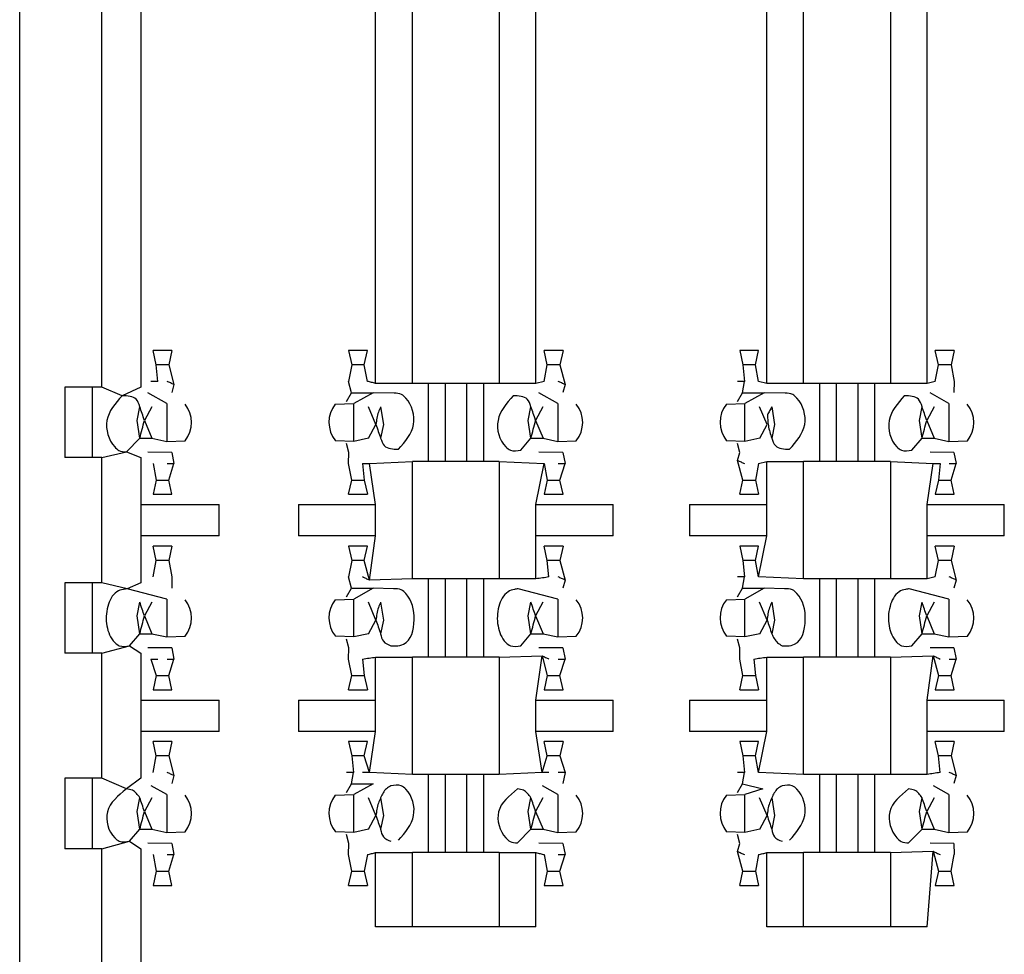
# Model space of a CAD drawing. Header units: millimetres. Extents: x 618 to 1482, y 17 to 575.
# Tile 41 of 90: x 981.82 to 986.61, y 269.73 to 274.28. Entities that reach past the tile are written whole.
import ezdxf

# ---------------------------------------------------------------- set-up
doc = ezdxf.new("R2010")
doc.units = ezdxf.units.MM

# ---------------------------------------------------------------- blocks, each defined once
blk = doc.blocks.new('cu_bee7s_cca__41', base_point=(1238.7621, 264.915))
at = {"color": 7, "linetype": 'Continuous'}
for p, q in [((1309.0884, 356.5925), (1309.0884, 413.2091)), ((1309.6218, 363.3235), (1309.6218, 407.3163)), ((1309.8758, 407.3163), (1309.8758, 363.3235)), ((1310.0769, 363.5617), (1309.9541, 363.5617)), ((1309.9745, 363.4687), (1309.9541, 363.5617)), ((1310.0769, 363.5617), (1310.0564, 363.469)), ((1311.3469, 363.5617), (1311.2241, 363.5617)), ((1311.2241, 363.5617), (1311.2446, 363.469)), ((1311.3264, 363.4687), (1311.3469, 363.5617)), ((1312.6169, 363.5617), (1312.4941, 363.5617)), ((1312.5145, 363.4687), (1312.4941, 363.5617)), ((1312.6169, 363.5617), (1312.5964, 363.469)), ((1313.8869, 363.5617), (1313.7641, 363.5617)), ((1313.7641, 363.5617), (1313.7846, 363.469)), ((1313.8664, 363.4687), (1313.8869, 363.5617)), ((1315.1569, 363.5617), (1315.0341, 363.5617)), ((1315.0545, 363.4687), (1315.0341, 363.5617)), ((1315.1569, 363.5617), (1315.1364, 363.469)), ((1309.9853, 363.3616), (1309.9745, 363.4687)), ((1310.0564, 363.469), (1310.0904, 363.3415)), ((1311.2446, 363.469), (1311.2241, 363.3616)), ((1311.3469, 363.3616), (1311.3264, 363.4687)), ((1312.4941, 363.3616), (1312.5145, 363.4687)), ((1312.5964, 363.469), (1312.6304, 363.3415)), ((1313.7846, 363.469), (1313.7955, 363.3616)), ((1313.8869, 363.3616), (1313.8664, 363.4687)), ((1315.0341, 363.3616), (1315.0545, 363.4687)), ((1315.1364, 363.469), (1315.1569, 363.3616)), ((1309.5583, 363.3235), (1309.3805, 363.3235)), ((1309.3805, 363.3235), (1309.3805, 362.8663)), ((1309.6218, 363.3235), (1309.5583, 363.3235)), ((1309.5583, 363.3235), (1309.5583, 362.8663)), ((1309.7533, 363.2688), (1309.6218, 363.3235)), ((1309.8758, 363.3235), (1309.7533, 363.2688)), ((1310.0904, 363.3415), (1310.0756, 363.2896)), ((1311.2426, 363.2876), (1311.2241, 363.3616)), ((1311.6384, 363.3489), (1311.3998, 363.3489)), ((1311.7414, 363.3489), (1311.6384, 363.3489)), ((1311.7414, 363.3489), (1311.7414, 362.8409)), ((1311.8506, 363.3489), (1311.7414, 363.3489)), ((1311.9903, 363.3489), (1311.8506, 363.3489)), ((1312.0995, 363.3489), (1311.9903, 363.3489)), ((1312.0995, 363.3489), (1312.0995, 362.8409)), ((1312.2025, 363.3489), (1312.0995, 363.3489)), ((1312.4412, 363.3489), (1312.2025, 363.3489)), ((1312.4941, 363.3616), (1312.4412, 363.3489)), ((1312.6304, 363.3415), (1312.6156, 363.2896)), ((1313.7826, 363.2876), (1313.7955, 363.3616)), ((1313.9398, 363.3489), (1313.8869, 363.3616)), ((1314.1784, 363.3489), (1313.9398, 363.3489)), ((1314.2814, 363.3489), (1314.1784, 363.3489)), ((1314.2814, 363.3489), (1314.2814, 362.8409)), ((1314.3906, 363.3489), (1314.2814, 363.3489)), ((1314.5303, 363.3489), (1314.3906, 363.3489)), ((1314.6395, 363.3489), (1314.5303, 363.3489)), ((1314.6395, 363.3489), (1314.6395, 362.8409)), ((1314.7425, 363.3489), (1314.6395, 363.3489)), ((1314.9812, 363.3489), (1314.7425, 363.3489)), ((1315.0341, 363.3616), (1314.9812, 363.3489)), ((1315.1569, 363.3616), (1315.1556, 363.2896)), ((1310.0431, 363.2179), (1309.9203, 363.288)), ((1311.2105, 363.2315), (1311.2426, 363.2876)), ((1311.2426, 363.2876), (1311.3834, 363.2876)), ((1311.3834, 363.2876), (1311.2579, 363.2179)), ((1311.5196, 363.2857), (1311.3834, 363.2876)), ((1312.5831, 363.2179), (1312.4603, 363.288)), ((1313.7505, 363.2315), (1313.7826, 363.2876)), ((1313.7826, 363.2876), (1313.9234, 363.2876)), ((1313.9234, 363.2876), (1313.7979, 363.2179)), ((1314.0596, 363.2857), (1313.9234, 363.2876)), ((1315.1231, 363.2179), (1315.0003, 363.288)), ((1309.851, 363.1084), (1309.8685, 363.1973)), ((1309.9467, 363.1973), (1309.8988, 363.1084)), ((1311.1378, 363.2139), (1311.2579, 363.2179)), ((1311.4022, 363.0814), (1311.3538, 363.1973)), ((1311.4325, 363.1973), (1311.45, 363.0814)), ((1312.391, 363.1084), (1312.4085, 363.1973)), ((1312.4867, 363.1973), (1312.4388, 363.1084)), ((1313.6778, 363.2139), (1313.7979, 363.2179)), ((1313.9422, 363.0814), (1313.8938, 363.1973)), ((1313.9725, 363.1973), (1313.99, 363.0814)), ((1314.931, 363.1084), (1314.9485, 363.1973)), ((1315.0267, 363.1973), (1314.9788, 363.1084)), ((1309.8685, 362.9925), (1309.851, 363.1084)), ((1309.8988, 363.1084), (1309.9471, 362.9925)), ((1311.3543, 362.9925), (1311.4022, 363.0814)), ((1311.45, 363.0814), (1311.4325, 362.9925)), ((1312.4085, 362.9925), (1312.391, 363.1084)), ((1312.4388, 363.1084), (1312.4871, 362.9925)), ((1313.8943, 362.9925), (1313.9422, 363.0814)), ((1313.99, 363.0814), (1313.9725, 362.9925)), ((1314.9485, 362.9925), (1314.931, 363.1084)), ((1314.9788, 363.1084), (1315.0271, 362.9925)), ((1309.7814, 362.9041), (1309.8685, 362.9925)), ((1309.8685, 362.9925), (1309.9471, 362.9925)), ((1309.9471, 362.9925), (1310.0431, 362.9719)), ((1310.0431, 362.9719), (1310.1631, 362.9759)), ((1311.2579, 362.9719), (1311.1387, 362.9759)), ((1311.2254, 362.9002), (1311.2105, 362.9583)), ((1311.3543, 362.9925), (1311.2579, 362.9719)), ((1312.3419, 362.9151), (1312.4085, 362.9925)), ((1312.4085, 362.9925), (1312.4871, 362.9925)), ((1312.4871, 362.9925), (1312.5831, 362.9719)), ((1312.5831, 362.9719), (1312.7031, 362.9759)), ((1313.7979, 362.9719), (1313.6787, 362.9759)), ((1313.7654, 362.9002), (1313.7505, 362.9583)), ((1313.8943, 362.9925), (1313.7979, 362.9719)), ((1314.8819, 362.9151), (1314.9485, 362.9925)), ((1314.9485, 362.9925), (1315.0271, 362.9925)), ((1315.0271, 362.9925), (1315.1231, 362.9719)), ((1315.1231, 362.9719), (1315.2431, 362.9759)), ((1309.6218, 362.8663), (1309.7814, 362.9041)), ((1309.7814, 362.9041), (1309.8758, 362.8663)), ((1310.0756, 362.9002), (1309.9203, 362.9018)), ((1310.0756, 362.9002), (1310.0904, 362.8282)), ((1311.2241, 362.8282), (1311.2254, 362.9002)), ((1312.6156, 362.9002), (1312.4603, 362.9018)), ((1312.6156, 362.9002), (1312.6304, 362.8282)), ((1313.7505, 362.8483), (1313.7654, 362.9002)), ((1315.1556, 362.9002), (1315.0003, 362.9018)), ((1315.1556, 362.9002), (1315.1704, 362.8282)), ((1309.5583, 362.8663), (1309.3805, 362.8663)), ((1309.6218, 362.8663), (1309.5583, 362.8663)), ((1309.6218, 362.0535), (1309.6218, 362.8663)), ((1309.8758, 362.8663), (1309.8758, 362.5615)), ((1309.9541, 362.8282), (1309.9745, 362.7211)), ((1310.0564, 362.7208), (1310.0904, 362.8282)), ((1311.2446, 362.7208), (1311.2241, 362.8282)), ((1311.3156, 362.8282), (1311.3264, 362.7211)), ((1311.3604, 362.8282), (1311.6384, 362.8409)), ((1311.7414, 362.8409), (1311.6384, 362.8409)), ((1311.8506, 362.8409), (1311.7414, 362.8409)), ((1311.9903, 362.8409), (1311.8506, 362.8409)), ((1312.0995, 362.8409), (1311.9903, 362.8409)), ((1312.2025, 362.8409), (1312.0995, 362.8409)), ((1312.2025, 362.8409), (1312.4941, 362.8282)), ((1312.4941, 362.8282), (1312.5145, 362.7211)), ((1312.5964, 362.7208), (1312.6304, 362.8282)), ((1313.7846, 362.7208), (1313.7505, 362.8483)), ((1313.8869, 362.8282), (1313.8664, 362.7211)), ((1313.8869, 362.8282), (1313.9398, 362.8409)), ((1313.9398, 362.8409), (1314.1784, 362.8409)), ((1314.2814, 362.8409), (1314.1784, 362.8409)), ((1314.3906, 362.8409), (1314.2814, 362.8409)), ((1314.5303, 362.8409), (1314.3906, 362.8409)), ((1314.6395, 362.8409), (1314.5303, 362.8409)), ((1314.7425, 362.8409), (1314.6395, 362.8409)), ((1314.7425, 362.8409), (1315.0205, 362.8282)), ((1315.0653, 362.8282), (1315.0545, 362.7211)), ((1315.1364, 362.7208), (1315.1704, 362.8282)), ((1309.9745, 362.7211), (1309.9541, 362.6281)), ((1310.0769, 362.6281), (1310.0564, 362.7208)), ((1311.2241, 362.6281), (1311.2446, 362.7208)), ((1311.3264, 362.7211), (1311.3469, 362.6281)), ((1312.5145, 362.7211), (1312.4941, 362.6281)), ((1312.6169, 362.6281), (1312.5964, 362.7208)), ((1313.7641, 362.6281), (1313.7846, 362.7208)), ((1313.8664, 362.7211), (1313.8869, 362.6281)), ((1315.0545, 362.7211), (1315.0341, 362.6281)), ((1315.1569, 362.6281), (1315.1364, 362.7208)), ((1309.9541, 362.6281), (1310.0769, 362.6281)), ((1311.2241, 362.6281), (1311.3469, 362.6281)), ((1312.4941, 362.6281), (1312.6169, 362.6281)), ((1313.7641, 362.6281), (1313.8869, 362.6281)), ((1315.0341, 362.6281), (1315.1569, 362.6281)), ((1309.8758, 362.5615), (1309.8758, 362.3583)), ((1309.8758, 362.5615), (1310.3838, 362.5615)), ((1310.8984, 362.5615), (1311.3998, 362.5615)), ((1312.4412, 362.5615), (1312.9426, 362.5615)), ((1313.4384, 362.5615), (1313.9398, 362.5615)), ((1314.9812, 362.5615), (1315.4826, 362.5615)), ((1310.3838, 362.3583), (1309.8758, 362.3583)), ((1309.8758, 362.3583), (1309.8758, 362.0535)), ((1311.3998, 362.3583), (1310.8984, 362.3583)), ((1312.9426, 362.3583), (1312.4412, 362.3583)), ((1313.9398, 362.3583), (1313.4384, 362.3583)), ((1315.4826, 362.3583), (1314.9812, 362.3583)), ((1310.0769, 362.2917), (1309.9541, 362.2917)), ((1309.9745, 362.1987), (1309.9541, 362.2917)), ((1310.0769, 362.2917), (1310.0564, 362.199)), ((1311.3469, 362.2917), (1311.2241, 362.2917)), ((1311.2241, 362.2917), (1311.2446, 362.199)), ((1311.3264, 362.1987), (1311.3469, 362.2917)), ((1312.6169, 362.2917), (1312.4941, 362.2917)), ((1312.5145, 362.1987), (1312.4941, 362.2917)), ((1312.6169, 362.2917), (1312.5964, 362.199)), ((1313.8869, 362.2917), (1313.7641, 362.2917)), ((1313.7641, 362.2917), (1313.7846, 362.199)), ((1313.8664, 362.1987), (1313.8869, 362.2917)), ((1315.1569, 362.2917), (1315.0341, 362.2917)), ((1315.0545, 362.1987), (1315.0341, 362.2917)), ((1315.1569, 362.2917), (1315.1364, 362.199)), ((1309.9541, 362.0916), (1309.9745, 362.1987)), ((1310.0564, 362.199), (1310.0769, 362.0916)), ((1311.2446, 362.199), (1311.2241, 362.0916)), ((1311.3604, 362.07), (1311.3264, 362.1987)), ((1312.5253, 362.0916), (1312.5145, 362.1987)), ((1312.5964, 362.199), (1312.6304, 362.0715)), ((1313.7846, 362.199), (1313.7955, 362.0916)), ((1313.8869, 362.0916), (1313.8664, 362.1987)), ((1315.0341, 362.0916), (1315.0545, 362.1987)), ((1315.1364, 362.199), (1315.1704, 362.0715)), ((1309.3805, 362.0535), (1309.3805, 361.5963)), ((1309.5583, 362.0535), (1309.3805, 362.0535)), ((1309.6218, 362.0535), (1309.5583, 362.0535)), ((1309.5583, 362.0535), (1309.5583, 361.5963)), ((1309.7856, 362.0143), (1309.6218, 362.0535)), ((1309.8758, 362.0535), (1309.7856, 362.0143)), ((1310.0769, 362.0916), (1310.0756, 362.0196)), ((1311.2426, 362.0176), (1311.2241, 362.0916)), ((1311.6384, 362.0789), (1311.3604, 362.07)), ((1311.7414, 362.0789), (1311.6384, 362.0789)), ((1311.7414, 362.0789), (1311.7414, 361.5709)), ((1311.8506, 362.0789), (1311.7414, 362.0789)), ((1311.9903, 362.0789), (1311.8506, 362.0789)), ((1312.0995, 362.0789), (1311.9903, 362.0789)), ((1312.0995, 362.0789), (1312.0995, 361.5709)), ((1312.2025, 362.0789), (1312.0995, 362.0789)), ((1312.4412, 362.0789), (1312.2025, 362.0789)), ((1312.6304, 362.0715), (1312.6156, 362.0196)), ((1313.7826, 362.0176), (1313.7955, 362.0916)), ((1314.1784, 362.0789), (1313.8869, 362.0916)), ((1314.2814, 362.0789), (1314.1784, 362.0789)), ((1314.2814, 362.0789), (1314.2814, 361.5709)), ((1314.3906, 362.0789), (1314.2814, 362.0789)), ((1314.5303, 362.0789), (1314.3906, 362.0789)), ((1314.6395, 362.0789), (1314.5303, 362.0789)), ((1314.6395, 362.0789), (1314.6395, 361.5709)), ((1314.7425, 362.0789), (1314.6395, 362.0789)), ((1314.9812, 362.0789), (1314.7425, 362.0789)), ((1315.0341, 362.0916), (1314.9812, 362.0789)), ((1315.1704, 362.0715), (1315.1556, 362.0196)), ((1310.0431, 361.9479), (1309.7856, 362.0143)), ((1311.2105, 361.9615), (1311.2426, 362.0176)), ((1311.2426, 362.0176), (1311.3834, 362.0176)), ((1311.3834, 362.0176), (1311.2579, 361.9479)), ((1311.5151, 362.0151), (1311.3834, 362.0176)), ((1312.5831, 361.9479), (1312.3256, 362.0143)), ((1313.7505, 361.9615), (1313.7826, 362.0176)), ((1313.7826, 362.0176), (1313.9234, 362.0176)), ((1313.9234, 362.0176), (1313.7979, 361.9479)), ((1314.0551, 362.0151), (1313.9234, 362.0176)), ((1315.1231, 361.9479), (1314.8656, 362.0143)), ((1309.851, 361.8384), (1309.8685, 361.9273)), ((1309.9467, 361.9273), (1309.8988, 361.8384)), ((1311.1378, 361.9439), (1311.2579, 361.9479)), ((1311.4022, 361.8114), (1311.3538, 361.9273)), ((1311.4325, 361.9273), (1311.45, 361.8114)), ((1312.391, 361.8384), (1312.4085, 361.9273)), ((1312.4867, 361.9273), (1312.4388, 361.8384)), ((1313.6778, 361.9439), (1313.7979, 361.9479)), ((1313.9422, 361.8114), (1313.8938, 361.9273)), ((1313.9725, 361.9273), (1313.99, 361.8114)), ((1314.931, 361.8384), (1314.9485, 361.9273)), ((1315.0267, 361.9273), (1314.9788, 361.8384)), ((1309.8685, 361.7225), (1309.851, 361.8384)), ((1309.8988, 361.8384), (1309.9471, 361.7225)), ((1311.3543, 361.7225), (1311.4022, 361.8114)), ((1311.45, 361.8114), (1311.4325, 361.7225)), ((1312.4085, 361.7225), (1312.391, 361.8384)), ((1312.4388, 361.8384), (1312.4871, 361.7225)), ((1313.8943, 361.7225), (1313.9422, 361.8114)), ((1313.99, 361.8114), (1313.9725, 361.7225)), ((1314.9485, 361.7225), (1314.931, 361.8384)), ((1314.9788, 361.8384), (1315.0271, 361.7225)), ((1309.8019, 361.6451), (1309.8685, 361.7225)), ((1309.8685, 361.7225), (1309.9471, 361.7225)), ((1309.9471, 361.7225), (1310.0431, 361.7019)), ((1311.3543, 361.7225), (1311.2579, 361.7019)), ((1312.3419, 361.6451), (1312.4085, 361.7225)), ((1312.4085, 361.7225), (1312.4871, 361.7225)), ((1312.4871, 361.7225), (1312.5831, 361.7019)), ((1313.8943, 361.7225), (1313.7979, 361.7019)), ((1314.8819, 361.6451), (1314.9485, 361.7225)), ((1314.9485, 361.7225), (1315.0271, 361.7225)), ((1315.0271, 361.7225), (1315.1231, 361.7019)), ((1310.0431, 361.7019), (1310.1631, 361.7059)), ((1311.2579, 361.7019), (1311.1387, 361.7059)), ((1311.2254, 361.6302), (1311.2105, 361.6883)), ((1312.5831, 361.7019), (1312.7031, 361.7059)), ((1313.7979, 361.7019), (1313.6787, 361.7059)), ((1313.7654, 361.6302), (1313.7505, 361.6883)), ((1315.1231, 361.7019), (1315.2431, 361.7059)), ((1309.5583, 361.5963), (1309.3805, 361.5963)), ((1309.6218, 361.5963), (1309.5583, 361.5963)), ((1309.6218, 361.5963), (1309.8019, 361.6451)), ((1309.6218, 360.7835), (1309.6218, 361.5963)), ((1309.8019, 361.6451), (1309.8758, 361.5963)), ((1309.8758, 361.5963), (1309.8758, 361.2915)), ((1310.0756, 361.6302), (1309.9203, 361.6318)), ((1310.0756, 361.6302), (1310.0904, 361.5582)), ((1311.2241, 361.5582), (1311.2254, 361.6302)), ((1312.6156, 361.6302), (1312.4603, 361.6318)), ((1312.6156, 361.6302), (1312.6304, 361.5582)), ((1313.7641, 361.5582), (1313.7654, 361.6302)), ((1315.1556, 361.6302), (1315.0003, 361.6318)), ((1315.1556, 361.6302), (1315.1704, 361.5582)), ((1309.9405, 361.5582), (1309.9745, 361.4511)), ((1310.0564, 361.4508), (1310.0904, 361.5582)), ((1311.2446, 361.4508), (1311.2241, 361.5582)), ((1311.3156, 361.5582), (1311.3264, 361.4511)), ((1311.3998, 361.5709), (1311.6384, 361.5709)), ((1311.7414, 361.5709), (1311.6384, 361.5709)), ((1311.8506, 361.5709), (1311.7414, 361.5709)), ((1311.9903, 361.5709), (1311.8506, 361.5709)), ((1312.0995, 361.5709), (1311.9903, 361.5709)), ((1312.2025, 361.5709), (1312.0995, 361.5709)), ((1312.2025, 361.5709), (1312.4805, 361.5798)), ((1312.4805, 361.5798), (1312.5145, 361.4511)), ((1312.5964, 361.4508), (1312.6304, 361.5582)), ((1313.7846, 361.4508), (1313.7641, 361.5582)), ((1313.8556, 361.5582), (1313.8664, 361.4511)), ((1313.9398, 361.5709), (1314.1784, 361.5709)), ((1314.2814, 361.5709), (1314.1784, 361.5709)), ((1314.3906, 361.5709), (1314.2814, 361.5709)), ((1314.5303, 361.5709), (1314.3906, 361.5709)), ((1314.6395, 361.5709), (1314.5303, 361.5709)), ((1314.7425, 361.5709), (1314.6395, 361.5709)), ((1314.7425, 361.5709), (1315.0205, 361.5798)), ((1315.0205, 361.5798), (1315.0545, 361.4511)), ((1315.1364, 361.4508), (1315.1704, 361.5582)), ((1309.9745, 361.4511), (1309.9541, 361.3581)), ((1310.0769, 361.3581), (1310.0564, 361.4508)), ((1311.2241, 361.3581), (1311.2446, 361.4508)), ((1311.3264, 361.4511), (1311.3469, 361.3581)), ((1312.5145, 361.4511), (1312.4941, 361.3581)), ((1312.6169, 361.3581), (1312.5964, 361.4508)), ((1313.7641, 361.3581), (1313.7846, 361.4508)), ((1313.8664, 361.4511), (1313.8869, 361.3581)), ((1315.0545, 361.4511), (1315.0341, 361.3581)), ((1315.1569, 361.3581), (1315.1364, 361.4508)), ((1309.9541, 361.3581), (1310.0769, 361.3581)), ((1311.2241, 361.3581), (1311.3469, 361.3581)), ((1312.4941, 361.3581), (1312.6169, 361.3581)), ((1313.7641, 361.3581), (1313.8869, 361.3581)), ((1315.0341, 361.3581), (1315.1569, 361.3581)), ((1309.8758, 361.2915), (1309.8758, 361.0883)), ((1309.8758, 361.2915), (1310.3838, 361.2915)), ((1310.8984, 361.2915), (1311.3998, 361.2915)), ((1312.4412, 361.2915), (1312.9426, 361.2915)), ((1313.4384, 361.2915), (1313.9398, 361.2915)), ((1314.9812, 361.2915), (1315.4826, 361.2915)), ((1309.8758, 361.0883), (1309.8758, 360.7835)), ((1310.3838, 361.0883), (1309.8758, 361.0883)), ((1311.3998, 361.0883), (1310.8984, 361.0883)), ((1312.9426, 361.0883), (1312.4412, 361.0883)), ((1313.9398, 361.0883), (1313.4384, 361.0883)), ((1315.4826, 361.0883), (1314.9812, 361.0883)), ((1309.9745, 360.9287), (1309.9541, 361.0217)), ((1310.0769, 361.0217), (1309.9541, 361.0217)), ((1310.0769, 361.0217), (1310.0564, 360.929)), ((1311.3469, 361.0217), (1311.2241, 361.0217)), ((1311.2241, 361.0217), (1311.2446, 360.929)), ((1311.3264, 360.9287), (1311.3469, 361.0217)), ((1312.6169, 361.0217), (1312.4941, 361.0217)), ((1312.5145, 360.9287), (1312.4941, 361.0217)), ((1312.6169, 361.0217), (1312.5964, 360.929)), ((1313.8869, 361.0217), (1313.7641, 361.0217)), ((1313.7641, 361.0217), (1313.7846, 360.929)), ((1313.8664, 360.9287), (1313.8869, 361.0217)), ((1315.1569, 361.0217), (1315.0341, 361.0217)), ((1315.0545, 360.9287), (1315.0341, 361.0217)), ((1315.1569, 361.0217), (1315.1364, 360.929)), ((1309.9541, 360.8216), (1309.9745, 360.9287)), ((1310.0564, 360.929), (1310.0904, 360.8015)), ((1311.2446, 360.929), (1311.2555, 360.8216)), ((1311.3604, 360.8216), (1311.3264, 360.9287)), ((1312.4805, 360.8216), (1312.5145, 360.9287)), ((1312.5964, 360.929), (1312.6309, 360.8216)), ((1313.7846, 360.929), (1313.7955, 360.8216)), ((1313.8869, 360.8216), (1313.8664, 360.9287)), ((1315.0653, 360.8216), (1315.0545, 360.9287)), ((1315.1364, 360.929), (1315.1704, 360.8015)), ((1309.3805, 360.7835), (1309.3805, 360.3263)), ((1309.5583, 360.7835), (1309.3805, 360.7835)), ((1309.5583, 360.7835), (1309.5583, 360.3263)), ((1309.6218, 360.7835), (1309.5583, 360.7835)), ((1309.7814, 360.7147), (1309.6218, 360.7835)), ((1309.8758, 360.7835), (1309.7814, 360.7147)), ((1310.0904, 360.8015), (1310.0756, 360.7496)), ((1311.2426, 360.7476), (1311.2555, 360.8216)), ((1311.6384, 360.8089), (1311.3604, 360.8216)), ((1311.7414, 360.8089), (1311.6384, 360.8089)), ((1311.7414, 360.8089), (1311.7414, 360.3009)), ((1311.8506, 360.8089), (1311.7414, 360.8089)), ((1311.9903, 360.8089), (1311.8506, 360.8089)), ((1312.0995, 360.8089), (1311.9903, 360.8089)), ((1312.0995, 360.8089), (1312.0995, 360.3009)), ((1312.2025, 360.8089), (1312.0995, 360.8089)), ((1312.4805, 360.8216), (1312.2025, 360.8089)), ((1312.6309, 360.8216), (1312.6156, 360.7496)), ((1313.7826, 360.7476), (1313.7955, 360.8216)), ((1314.1784, 360.8089), (1313.8869, 360.8216)), ((1314.2814, 360.8089), (1314.1784, 360.8089)), ((1314.2814, 360.8089), (1314.2814, 360.3009)), ((1314.3906, 360.8089), (1314.2814, 360.8089)), ((1314.5303, 360.8089), (1314.3906, 360.8089)), ((1314.6395, 360.8089), (1314.5303, 360.8089)), ((1314.6395, 360.8089), (1314.6395, 360.3009)), ((1314.7425, 360.8089), (1314.6395, 360.8089)), ((1314.9812, 360.8089), (1314.7425, 360.8089)), ((1315.1704, 360.8015), (1315.1556, 360.7496)), ((1310.0431, 360.6779), (1309.9428, 360.7347)), ((1311.2105, 360.6915), (1311.2426, 360.7476)), ((1311.2426, 360.7476), (1311.3834, 360.7476)), ((1311.3834, 360.7476), (1311.2579, 360.6779)), ((1312.5831, 360.6779), (1312.4828, 360.7347)), ((1313.7505, 360.6915), (1313.7826, 360.7476)), ((1313.7826, 360.7476), (1313.9154, 360.7147)), ((1313.9154, 360.7147), (1313.7979, 360.6779)), ((1315.1231, 360.6779), (1315.0228, 360.7347)), ((1309.851, 360.5684), (1309.8685, 360.6573)), ((1309.9467, 360.6573), (1309.8988, 360.5684)), ((1311.1378, 360.6739), (1311.2579, 360.6779)), ((1311.4022, 360.5414), (1311.3538, 360.6573)), ((1311.4325, 360.6573), (1311.45, 360.5414)), ((1312.391, 360.5684), (1312.4085, 360.6573)), ((1312.4867, 360.6573), (1312.4388, 360.5684)), ((1313.6778, 360.6739), (1313.7979, 360.6779)), ((1313.9422, 360.5414), (1313.8938, 360.6573)), ((1313.9725, 360.6573), (1313.99, 360.5414)), ((1314.931, 360.5684), (1314.9485, 360.6573)), ((1315.0267, 360.6573), (1314.9788, 360.5684)), ((1309.8685, 360.4525), (1309.851, 360.5684)), ((1309.8988, 360.5684), (1309.9471, 360.4525)), ((1311.3543, 360.4525), (1311.4022, 360.5414)), ((1311.45, 360.5414), (1311.4325, 360.4525)), ((1312.4085, 360.4525), (1312.391, 360.5684)), ((1312.4388, 360.5684), (1312.4871, 360.4525)), ((1313.8943, 360.4525), (1313.9422, 360.5414)), ((1313.99, 360.5414), (1313.9725, 360.4525)), ((1314.9485, 360.4525), (1314.931, 360.5684)), ((1314.9788, 360.5684), (1315.0271, 360.4525)), ((1309.8019, 360.3751), (1309.8685, 360.4525)), ((1309.8685, 360.4525), (1309.9471, 360.4525)), ((1309.9471, 360.4525), (1310.0431, 360.4319)), ((1311.3543, 360.4525), (1311.2579, 360.4319)), ((1312.3214, 360.3641), (1312.4085, 360.4525)), ((1312.4085, 360.4525), (1312.4871, 360.4525)), ((1312.4871, 360.4525), (1312.5831, 360.4319)), ((1313.8943, 360.4525), (1313.7979, 360.4319)), ((1314.9485, 360.4525), (1314.8614, 360.3641)), ((1314.9485, 360.4525), (1315.0271, 360.4525)), ((1315.0271, 360.4525), (1315.1231, 360.4319)), ((1310.0431, 360.4319), (1310.1631, 360.4359)), ((1311.2579, 360.4319), (1311.1387, 360.4359)), ((1311.2254, 360.3602), (1311.2105, 360.4183)), ((1312.5831, 360.4319), (1312.7031, 360.4359)), ((1313.7979, 360.4319), (1313.6787, 360.4359)), ((1313.7654, 360.3602), (1313.7505, 360.4183)), ((1315.1231, 360.4319), (1315.2431, 360.4359)), ((1309.5583, 360.3263), (1309.3805, 360.3263)), ((1309.6218, 360.3263), (1309.5583, 360.3263)), ((1309.6218, 360.3263), (1309.8019, 360.3751)), ((1309.6218, 358.0149), (1309.6218, 360.3263)), ((1309.8019, 360.3751), (1309.8758, 360.3263)), ((1309.8758, 360.3263), (1309.8758, 359.4627)), ((1310.0756, 360.3602), (1309.9203, 360.3618)), ((1310.0756, 360.3602), (1310.0904, 360.2882)), ((1311.2241, 360.2882), (1311.2254, 360.3602)), ((1312.6156, 360.3602), (1312.4603, 360.3618)), ((1312.6156, 360.3602), (1312.6304, 360.2882)), ((1313.7505, 360.3083), (1313.7654, 360.3602)), ((1315.1556, 360.3602), (1315.0003, 360.3618)), ((1315.1556, 360.3602), (1315.1569, 360.2882)), ((1309.9541, 360.2882), (1309.9745, 360.1811)), ((1310.0564, 360.1808), (1310.0904, 360.2882)), ((1311.2446, 360.1808), (1311.2241, 360.2882)), ((1311.3469, 360.2882), (1311.3264, 360.1811)), ((1311.3998, 360.3009), (1311.6384, 360.3009)), ((1311.7414, 360.3009), (1311.6384, 360.3009)), ((1311.8506, 360.3009), (1311.7414, 360.3009)), ((1311.9903, 360.3009), (1311.8506, 360.3009)), ((1312.0995, 360.3009), (1311.9903, 360.3009)), ((1312.2025, 360.3009), (1312.0995, 360.3009)), ((1312.2025, 360.3009), (1312.4412, 360.3009)), ((1312.4941, 360.2882), (1312.5145, 360.1811)), ((1312.5964, 360.1808), (1312.6304, 360.2882)), ((1313.7846, 360.1808), (1313.7505, 360.3083)), ((1313.8869, 360.2882), (1313.8664, 360.1811)), ((1313.9398, 360.3009), (1314.1784, 360.3009)), ((1314.2814, 360.3009), (1314.1784, 360.3009)), ((1314.3906, 360.3009), (1314.2814, 360.3009)), ((1314.5303, 360.3009), (1314.3906, 360.3009)), ((1314.6395, 360.3009), (1314.5303, 360.3009)), ((1314.7425, 360.3009), (1314.6395, 360.3009)), ((1314.7425, 360.3009), (1315.0205, 360.3098)), ((1315.0205, 360.3098), (1315.0545, 360.1811)), ((1315.1364, 360.1808), (1315.1569, 360.2882)), ((1309.9745, 360.1811), (1309.9541, 360.0881)), ((1310.0769, 360.0881), (1310.0564, 360.1808)), ((1311.2241, 360.0881), (1311.2446, 360.1808)), ((1311.3264, 360.1811), (1311.3469, 360.0881)), ((1312.5145, 360.1811), (1312.4941, 360.0881)), ((1312.6169, 360.0881), (1312.5964, 360.1808)), ((1313.7641, 360.0881), (1313.7846, 360.1808)), ((1313.8664, 360.1811), (1313.8869, 360.0881)), ((1315.0545, 360.1811), (1315.0341, 360.0881)), ((1315.1569, 360.0881), (1315.1364, 360.1808)), ((1309.9541, 360.0881), (1310.0769, 360.0881)), ((1311.2241, 360.0881), (1311.3469, 360.0881)), ((1312.4941, 360.0881), (1312.6169, 360.0881)), ((1313.7641, 360.0881), (1313.8869, 360.0881)), ((1315.0341, 360.0881), (1315.1569, 360.0881)), ((1311.6384, 359.8183), (1311.3998, 359.8183)), ((1312.2025, 359.8183), (1311.6384, 359.8183)), ((1312.4412, 359.8183), (1312.2025, 359.8183)), ((1314.1784, 359.8183), (1313.9398, 359.8183)), ((1314.7425, 359.8183), (1314.1784, 359.8183)), ((1314.9812, 359.8183), (1314.7425, 359.8183))]:
    blk.add_line(p, q, dxfattribs=at)
at = {"color": 124, "linetype": 'Continuous'}
for p, q in [((1311.3998, 363.3489), (1311.3998, 407.2909)), ((1311.6384, 363.3489), (1311.6384, 407.2909)), ((1312.2025, 407.2909), (1312.2025, 363.3489)), ((1312.4412, 363.3489), (1312.4412, 407.2909)), ((1313.9398, 363.3489), (1313.9398, 407.2909)), ((1314.1784, 363.3489), (1314.1784, 407.2909)), ((1314.7425, 407.2909), (1314.7425, 363.3489)), ((1314.9812, 363.3489), (1314.9812, 407.2909)), ((1310.0564, 363.469), (1309.9745, 363.4687)), ((1311.3264, 363.4687), (1311.2446, 363.469)), ((1312.5964, 363.469), (1312.5145, 363.4687)), ((1313.8664, 363.4687), (1313.7846, 363.469)), ((1315.1364, 363.469), (1315.0545, 363.4687)), ((1311.8506, 363.3489), (1311.8506, 362.8409)), ((1311.9903, 363.3489), (1311.9903, 362.8409)), ((1314.3906, 363.3489), (1314.3906, 362.8409)), ((1314.5303, 363.3489), (1314.5303, 362.8409)), ((1310.0431, 363.2179), (1310.0431, 362.9719)), ((1311.2579, 362.9719), (1311.2579, 363.2179)), ((1312.5831, 363.2179), (1312.5831, 362.9719)), ((1313.7979, 362.9719), (1313.7979, 363.2179)), ((1315.1231, 363.2179), (1315.1231, 362.9719)), ((1311.3998, 362.5615), (1311.3604, 362.8282)), ((1311.6384, 362.0789), (1311.6384, 362.8409)), ((1312.2025, 362.8409), (1312.2025, 362.0789)), ((1312.4412, 362.5615), (1312.4941, 362.8282)), ((1313.9398, 362.5615), (1313.9398, 362.8409)), ((1314.1784, 362.0789), (1314.1784, 362.8409)), ((1314.7425, 362.8409), (1314.7425, 362.0789)), ((1314.9812, 362.5615), (1315.0205, 362.8282)), ((1309.9745, 362.7211), (1310.0564, 362.7208)), ((1311.2446, 362.7208), (1311.3264, 362.7211)), ((1312.5145, 362.7211), (1312.5964, 362.7208)), ((1313.7846, 362.7208), (1313.8664, 362.7211)), ((1315.0545, 362.7211), (1315.1364, 362.7208)), ((1310.3838, 362.3583), (1310.3838, 362.5615)), ((1310.8984, 362.5615), (1310.8984, 362.3583)), ((1311.3998, 362.3583), (1311.3998, 362.5615)), ((1312.4412, 362.3583), (1312.4412, 362.5615)), ((1312.9426, 362.3583), (1312.9426, 362.5615)), ((1313.4384, 362.5615), (1313.4384, 362.3583)), ((1313.9398, 362.3583), (1313.9398, 362.5615)), ((1314.9812, 362.3583), (1314.9812, 362.5615)), ((1315.4826, 362.3583), (1315.4826, 362.5615)), ((1311.3604, 362.07), (1311.3998, 362.3583)), ((1312.4412, 362.0789), (1312.4412, 362.3583)), ((1313.8869, 362.0916), (1313.9398, 362.3583)), ((1314.9812, 362.0789), (1314.9812, 362.3583)), ((1310.0564, 362.199), (1309.9745, 362.1987)), ((1311.3264, 362.1987), (1311.2446, 362.199)), ((1312.5964, 362.199), (1312.5145, 362.1987)), ((1313.8664, 362.1987), (1313.7846, 362.199)), ((1315.1364, 362.199), (1315.0545, 362.1987)), ((1311.8506, 362.0789), (1311.8506, 361.5709)), ((1311.9903, 362.0789), (1311.9903, 361.5709)), ((1314.3906, 362.0789), (1314.3906, 361.5709)), ((1314.5303, 362.0789), (1314.5303, 361.5709)), ((1310.0431, 361.9479), (1310.0431, 361.7019)), ((1311.2579, 361.7019), (1311.2579, 361.9479)), ((1312.5831, 361.9479), (1312.5831, 361.7019)), ((1313.7979, 361.7019), (1313.7979, 361.9479)), ((1315.1231, 361.9479), (1315.1231, 361.7019)), ((1311.3998, 361.2915), (1311.3998, 361.5709)), ((1311.6384, 360.8089), (1311.6384, 361.5709)), ((1312.2025, 361.5709), (1312.2025, 360.8089)), ((1312.4412, 361.2915), (1312.4805, 361.5798)), ((1313.9398, 361.2915), (1313.9398, 361.5709)), ((1314.1784, 360.8089), (1314.1784, 361.5709)), ((1314.7425, 361.5709), (1314.7425, 360.8089)), ((1314.9812, 361.2915), (1315.0205, 361.5798)), ((1309.9745, 361.4511), (1310.0564, 361.4508)), ((1311.2446, 361.4508), (1311.3264, 361.4511)), ((1312.5145, 361.4511), (1312.5964, 361.4508)), ((1313.7846, 361.4508), (1313.8664, 361.4511)), ((1315.0545, 361.4511), (1315.1364, 361.4508)), ((1310.3838, 361.0883), (1310.3838, 361.2915)), ((1310.8984, 361.2915), (1310.8984, 361.0883)), ((1311.3998, 361.0883), (1311.3998, 361.2915)), ((1312.4412, 361.0883), (1312.4412, 361.2915)), ((1312.9426, 361.0883), (1312.9426, 361.2915)), ((1313.4384, 361.2915), (1313.4384, 361.0883)), ((1313.9398, 361.0883), (1313.9398, 361.2915)), ((1314.9812, 361.0883), (1314.9812, 361.2915)), ((1315.4826, 361.0883), (1315.4826, 361.2915)), ((1311.3604, 360.8216), (1311.3998, 361.0883)), ((1312.4805, 360.8216), (1312.4412, 361.0883)), ((1313.8869, 360.8216), (1313.9398, 361.0883)), ((1314.9812, 360.8089), (1314.9812, 361.0883)), ((1310.0564, 360.929), (1309.9745, 360.9287)), ((1311.3264, 360.9287), (1311.2446, 360.929)), ((1312.5964, 360.929), (1312.5145, 360.9287)), ((1313.8664, 360.9287), (1313.7846, 360.929)), ((1315.1364, 360.929), (1315.0545, 360.9287)), ((1311.8506, 360.8089), (1311.8506, 360.3009)), ((1311.9903, 360.8089), (1311.9903, 360.3009)), ((1314.3906, 360.8089), (1314.3906, 360.3009)), ((1314.5303, 360.8089), (1314.5303, 360.3009)), ((1310.0431, 360.6779), (1310.0431, 360.4319)), ((1311.2579, 360.4319), (1311.2579, 360.6779)), ((1312.5831, 360.6779), (1312.5831, 360.4319)), ((1313.7979, 360.4319), (1313.7979, 360.6779)), ((1315.1231, 360.6779), (1315.1231, 360.4319)), ((1311.3998, 359.8183), (1311.3998, 360.3009)), ((1311.6384, 359.8183), (1311.6384, 360.3009)), ((1312.2025, 360.3009), (1312.2025, 359.8183)), ((1312.4412, 359.8183), (1312.4412, 360.3009)), ((1313.9398, 359.8183), (1313.9398, 360.3009)), ((1314.1784, 359.8183), (1314.1784, 360.3009)), ((1314.7425, 360.3009), (1314.7425, 359.8183)), ((1314.9812, 359.8183), (1315.0205, 360.3098)), ((1309.9745, 360.1811), (1310.0564, 360.1808)), ((1311.2446, 360.1808), (1311.3264, 360.1811)), ((1312.5145, 360.1811), (1312.5964, 360.1808)), ((1313.7846, 360.1808), (1313.8664, 360.1811)), ((1315.0545, 360.1811), (1315.1364, 360.1808))]:
    blk.add_line(p, q, dxfattribs=at)
at = {"color": 7, "linetype": 'Continuous'}
for centre, start, end in [((1310.014, 363.0944), 321.53658, 38.85713), ((1311.287, 363.0954), 141.53658, 218.85713), ((1312.554, 363.0944), 321.53658, 38.85713), ((1313.827, 363.0954), 141.53658, 218.85713), ((1315.094, 363.0944), 321.53658, 38.85713), ((1310.014, 361.8244), 321.53658, 38.85713), ((1311.287, 361.8254), 141.53658, 218.85713), ((1312.554, 361.8244), 321.53658, 38.85713), ((1313.827, 361.8254), 141.53658, 218.85713), ((1315.094, 361.8244), 321.53658, 38.85713), ((1310.014, 360.5544), 321.53658, 38.85713), ((1311.287, 360.5554), 141.53658, 218.85713), ((1312.554, 360.5544), 321.53658, 38.85713), ((1313.827, 360.5554), 141.53658, 218.85713), ((1315.094, 360.5544), 321.53658, 38.85713)]:
    blk.add_arc(centre, 0.1905, start, end, dxfattribs=at)
for points in [[(1309.9853, 363.3616), (1309.9779, 363.3616), (1309.9629, 363.3616), (1309.948, 363.3616), (1309.9405, 363.3616)], [(1310.0904, 363.3415), (1310.0829, 363.3448), (1310.0679, 363.3515), (1310.053, 363.3582), (1310.0455, 363.3616)], [(1311.3998, 363.3489), (1311.391, 363.351), (1311.3733, 363.3552), (1311.3557, 363.3595), (1311.3469, 363.3616)], [(1312.6304, 363.3415), (1312.6229, 363.3448), (1312.6079, 363.3515), (1312.593, 363.3582), (1312.5855, 363.3616)], [(1313.7955, 363.3616), (1313.788, 363.3616), (1313.773, 363.3616), (1313.758, 363.3616), (1313.7505, 363.3616)], [(1309.8988, 363.1084), (1309.8937, 363.1232), (1309.8836, 363.1528), (1309.8735, 363.1825), (1309.8685, 363.1973)], [(1312.4388, 363.1084), (1312.4337, 363.1232), (1312.4236, 363.1528), (1312.4135, 363.1825), (1312.4085, 363.1973)], [(1313.9725, 363.1973), (1313.9677, 363.1884), (1313.9581, 363.1705), (1313.9485, 363.1526), (1313.9437, 363.1437)], [(1314.9788, 363.1084), (1314.9737, 363.1232), (1314.9636, 363.1528), (1314.9535, 363.1825), (1314.9485, 363.1973)], [(1309.8685, 362.9925), (1309.8735, 363.0118), (1309.8836, 363.0504), (1309.8937, 363.0891), (1309.8988, 363.1084)], [(1311.4022, 363.0814), (1311.4072, 363.0666), (1311.4173, 363.0369), (1311.4274, 363.0073), (1311.4325, 362.9925)], [(1312.4085, 362.9925), (1312.4135, 363.0118), (1312.4236, 363.0504), (1312.4337, 363.0891), (1312.4388, 363.1084)], [(1314.9485, 362.9925), (1314.9535, 363.0118), (1314.9636, 363.0504), (1314.9737, 363.0891), (1314.9788, 363.1084)], [(1310.0455, 362.8282), (1310.053, 362.8282), (1310.0679, 362.8282), (1310.0829, 362.8282), (1310.0904, 362.8282)], [(1311.3156, 362.8282), (1311.3231, 362.8282), (1311.338, 362.8282), (1311.3529, 362.8282), (1311.3604, 362.8282)], [(1312.5855, 362.8282), (1312.593, 362.8282), (1312.6079, 362.8282), (1312.6229, 362.8282), (1312.6304, 362.8282)], [(1313.7505, 362.8483), (1313.758, 362.8449), (1313.773, 362.8382), (1313.788, 362.8315), (1313.7955, 362.8282)], [(1315.0205, 362.8282), (1315.028, 362.8282), (1315.0429, 362.8282), (1315.0579, 362.8282), (1315.0653, 362.8282)], [(1315.1255, 362.8282), (1315.133, 362.8282), (1315.1479, 362.8282), (1315.1629, 362.8282), (1315.1704, 362.8282)], [(1311.3604, 362.07), (1311.3529, 362.0736), (1311.338, 362.0808), (1311.3231, 362.088), (1311.3156, 362.0916)], [(1312.5253, 362.0916), (1312.5113, 362.0895), (1312.4833, 362.0852), (1312.4552, 362.081), (1312.4412, 362.0789)], [(1312.6304, 362.0715), (1312.6229, 362.0748), (1312.6079, 362.0815), (1312.593, 362.0882), (1312.5855, 362.0916)], [(1313.7955, 362.0916), (1313.788, 362.0916), (1313.773, 362.0916), (1313.758, 362.0916), (1313.7505, 362.0916)], [(1315.1704, 362.0715), (1315.1629, 362.0748), (1315.1479, 362.0815), (1315.133, 362.0882), (1315.1255, 362.0916)], [(1309.8988, 361.8384), (1309.8937, 361.8532), (1309.8836, 361.8828), (1309.8735, 361.9125), (1309.8685, 361.9273)], [(1312.4388, 361.8384), (1312.4337, 361.8532), (1312.4236, 361.8828), (1312.4135, 361.9125), (1312.4085, 361.9273)], [(1314.9788, 361.8384), (1314.9737, 361.8532), (1314.9636, 361.8828), (1314.9535, 361.9125), (1314.9485, 361.9273)], [(1309.8685, 361.7225), (1309.8735, 361.7418), (1309.8836, 361.7804), (1309.8937, 361.8191), (1309.8988, 361.8384)], [(1311.4022, 361.8114), (1311.4072, 361.7966), (1311.4173, 361.7669), (1311.4274, 361.7373), (1311.4325, 361.7225)], [(1312.4085, 361.7225), (1312.4135, 361.7418), (1312.4236, 361.7804), (1312.4337, 361.8191), (1312.4388, 361.8384)], [(1313.9422, 361.8114), (1313.9472, 361.7966), (1313.9573, 361.7669), (1313.9674, 361.7373), (1313.9725, 361.7225)], [(1314.9485, 361.7225), (1314.9535, 361.7418), (1314.9636, 361.7804), (1314.9737, 361.8191), (1314.9788, 361.8384)], [(1309.9405, 361.5582), (1309.948, 361.5582), (1309.9629, 361.5582), (1309.9779, 361.5582), (1309.9853, 361.5582)], [(1310.0455, 361.5582), (1310.053, 361.5582), (1310.0679, 361.5582), (1310.0829, 361.5582), (1310.0904, 361.5582)], [(1311.3156, 361.5582), (1311.3296, 361.5603), (1311.3577, 361.5645), (1311.3857, 361.5688), (1311.3998, 361.5709)], [(1312.4805, 361.5798), (1312.488, 361.5762), (1312.5029, 361.569), (1312.5179, 361.5618), (1312.5253, 361.5582)], [(1312.5855, 361.5582), (1312.593, 361.5582), (1312.6079, 361.5582), (1312.6229, 361.5582), (1312.6304, 361.5582)], [(1313.8556, 361.5582), (1313.8696, 361.5603), (1313.8977, 361.5645), (1313.9257, 361.5688), (1313.9398, 361.5709)], [(1315.0205, 361.5798), (1315.028, 361.5762), (1315.0429, 361.569), (1315.0579, 361.5618), (1315.0653, 361.5582)], [(1315.1255, 361.5582), (1315.133, 361.5582), (1315.1479, 361.5582), (1315.1629, 361.5582), (1315.1704, 361.5582)], [(1310.0904, 360.8015), (1310.0829, 360.8048), (1310.0679, 360.8115), (1310.053, 360.8182), (1310.0455, 360.8216)], [(1311.2555, 360.8216), (1311.248, 360.8216), (1311.233, 360.8216), (1311.218, 360.8216), (1311.2105, 360.8216)], [(1311.3604, 360.8216), (1311.3529, 360.8216), (1311.338, 360.8216), (1311.3231, 360.8216), (1311.3156, 360.8216)], [(1312.5253, 360.8216), (1312.5179, 360.8216), (1312.5029, 360.8216), (1312.488, 360.8216), (1312.4805, 360.8216)], [(1312.6309, 360.8216), (1312.6233, 360.8216), (1312.6082, 360.8216), (1312.5931, 360.8216), (1312.5855, 360.8216)], [(1313.7955, 360.8216), (1313.788, 360.8216), (1313.773, 360.8216), (1313.758, 360.8216), (1313.7505, 360.8216)], [(1315.0653, 360.8216), (1315.0513, 360.8195), (1315.0233, 360.8152), (1314.9952, 360.811), (1314.9812, 360.8089)], [(1315.1704, 360.8015), (1315.1629, 360.8048), (1315.1479, 360.8115), (1315.133, 360.8182), (1315.1255, 360.8216)], [(1309.8988, 360.5684), (1309.8937, 360.5832), (1309.8836, 360.6128), (1309.8735, 360.6425), (1309.8685, 360.6573)], [(1312.4388, 360.5684), (1312.4337, 360.5832), (1312.4236, 360.6128), (1312.4135, 360.6425), (1312.4085, 360.6573)], [(1314.9788, 360.5684), (1314.9737, 360.5832), (1314.9636, 360.6128), (1314.9535, 360.6425), (1314.9485, 360.6573)], [(1309.8685, 360.4525), (1309.8735, 360.4718), (1309.8836, 360.5104), (1309.8937, 360.5491), (1309.8988, 360.5684)], [(1311.4022, 360.5414), (1311.4072, 360.5266), (1311.4173, 360.4969), (1311.4274, 360.4673), (1311.4325, 360.4525)], [(1312.4085, 360.4525), (1312.4135, 360.4718), (1312.4236, 360.5104), (1312.4337, 360.5491), (1312.4388, 360.5684)], [(1313.9422, 360.5414), (1313.9472, 360.5266), (1313.9573, 360.4969), (1313.9674, 360.4673), (1313.9725, 360.4525)], [(1314.9485, 360.4525), (1314.9535, 360.4718), (1314.9636, 360.5104), (1314.9737, 360.5491), (1314.9788, 360.5684)], [(1310.0455, 360.2882), (1310.053, 360.2882), (1310.0679, 360.2882), (1310.0829, 360.2882), (1310.0904, 360.2882)], [(1311.3469, 360.2882), (1311.3557, 360.2903), (1311.3733, 360.2945), (1311.391, 360.2988), (1311.3998, 360.3009)], [(1312.4412, 360.3009), (1312.45, 360.2988), (1312.4676, 360.2945), (1312.4852, 360.2903), (1312.4941, 360.2882)], [(1312.5855, 360.2882), (1312.593, 360.2882), (1312.6079, 360.2882), (1312.6229, 360.2882), (1312.6304, 360.2882)], [(1313.7505, 360.3083), (1313.758, 360.3049), (1313.773, 360.2982), (1313.788, 360.2915), (1313.7955, 360.2882)], [(1313.8869, 360.2882), (1313.8957, 360.2903), (1313.9133, 360.2945), (1313.931, 360.2988), (1313.9398, 360.3009)], [(1315.0205, 360.3098), (1315.028, 360.3062), (1315.0429, 360.299), (1315.0579, 360.2918), (1315.0653, 360.2882)]]:
    blk.add_open_spline(points, degree=3, dxfattribs=at)
for points, knots in [([(1309.7533, 363.2688), (1309.7094, 363.2188), (1309.6239, 363.1215), (1309.6681, 362.9686), (1309.7349, 362.9074), (1309.7643, 362.9053), (1309.7814, 362.9041)], [0, 0, 0, 0, 0.1887731, 0.3675248, 0.4031059, 0.4527416, 0.4527416, 0.4527416, 0.4527416]), ([(1309.8685, 363.1973), (1309.8623, 363.2155), (1309.8452, 363.2657), (1309.789, 363.2676), (1309.7533, 363.2688)], [0, 0, 0, 0, 0.0538489, 0.1481704, 0.1481704, 0.1481704, 0.1481704]), ([(1311.5477, 362.921), (1311.5916, 362.9709), (1311.6771, 363.0682), (1311.6329, 363.2212), (1311.566, 363.2824), (1311.5367, 363.2845), (1311.5196, 363.2857)], [0, 0, 0, 0, 0.1887731, 0.3675248, 0.4031059, 0.4527416, 0.4527416, 0.4527416, 0.4527416]), ([(1312.2933, 363.2688), (1312.2498, 363.2192), (1312.1651, 363.1226), (1312.2053, 362.9656), (1312.2825, 362.9051), (1312.3186, 362.9112), (1312.3419, 362.9151)], [0, 0, 0, 0, 0.1887731, 0.3675248, 0.4043188, 0.4709808, 0.4709808, 0.4709808, 0.4709808]), ([(1312.4085, 363.1973), (1312.4023, 363.2155), (1312.3852, 363.2657), (1312.329, 363.2676), (1312.2933, 363.2688)], [0, 0, 0, 0, 0.0538489, 0.1481704, 0.1481704, 0.1481704, 0.1481704]), ([(1314.0877, 362.921), (1314.1316, 362.9709), (1314.2171, 363.0682), (1314.1729, 363.2212), (1314.106, 363.2824), (1314.0767, 363.2845), (1314.0596, 363.2857)], [0, 0, 0, 0, 0.1887731, 0.3675248, 0.4031059, 0.4527416, 0.4527416, 0.4527416, 0.4527416]), ([(1314.8333, 363.2688), (1314.7898, 363.2192), (1314.7051, 363.1226), (1314.7453, 362.9656), (1314.8225, 362.9051), (1314.8586, 362.9112), (1314.8819, 362.9151)], [0, 0, 0, 0, 0.1887731, 0.3675248, 0.4043188, 0.4709808, 0.4709808, 0.4709808, 0.4709808]), ([(1314.9485, 363.1973), (1314.9423, 363.2155), (1314.9252, 363.2657), (1314.869, 363.2676), (1314.8333, 363.2688)], [0, 0, 0, 0, 0.0538489, 0.1481704, 0.1481704, 0.1481704, 0.1481704]), ([(1311.4325, 363.1973), (1311.4272, 363.1859), (1311.4104, 363.1493), (1311.4055, 363.1091), (1311.4022, 363.0814)], [0, 0, 0, 0, 0.0375197, 0.1203421, 0.1203421, 0.1203421, 0.1203421]), ([(1313.9437, 363.1437), (1313.945, 363.1206), (1313.9478, 363.0689), (1313.9637, 363.0197), (1313.9725, 362.9925)], [0, 0, 0, 0, 0.069266, 0.1544997, 0.1544997, 0.1544997, 0.1544997]), ([(1311.4325, 362.9925), (1311.4387, 362.9743), (1311.4558, 362.9241), (1311.512, 362.9222), (1311.5477, 362.921)], [0, 0, 0, 0, 0.0538489, 0.1481704, 0.1481704, 0.1481704, 0.1481704]), ([(1313.9725, 362.9925), (1313.9787, 362.9743), (1313.9958, 362.9241), (1314.052, 362.9222), (1314.0877, 362.921)], [0, 0, 0, 0, 0.0538489, 0.1481704, 0.1481704, 0.1481704, 0.1481704]), ([(1309.7856, 362.0143), (1309.7773, 362.0134), (1309.7546, 362.011), (1309.6953, 361.9903), (1309.6504, 361.8949), (1309.6456, 361.776), (1309.6813, 361.6829), (1309.7426, 361.6351), (1309.7787, 361.6412), (1309.8019, 361.6451)], [0, 0, 0, 0, 0.0249428, 0.0687469, 0.181582, 0.3077656, 0.4263924, 0.4631864, 0.5298484, 0.5298484, 0.5298484, 0.5298484]), ([(1311.499, 361.6451), (1311.5101, 361.6444), (1311.5376, 361.6426), (1311.6266, 361.6577), (1311.6668, 361.8219), (1311.6333, 361.9506), (1311.5643, 362.0141), (1311.5332, 362.0148), (1311.5151, 362.0151)], [0, 0, 0, 0, 0.0334485, 0.0831597, 0.255797, 0.4353733, 0.47285, 0.5250448, 0.5250448, 0.5250448, 0.5250448]), ([(1312.3256, 362.0143), (1312.3173, 362.0134), (1312.2946, 362.011), (1312.2353, 361.9903), (1312.1904, 361.8949), (1312.1856, 361.776), (1312.2213, 361.6829), (1312.2826, 361.6351), (1312.3187, 361.6412), (1312.3419, 361.6451)], [0, 0, 0, 0, 0.0249428, 0.0687469, 0.181582, 0.3077656, 0.4263924, 0.4631864, 0.5298484, 0.5298484, 0.5298484, 0.5298484]), ([(1314.039, 361.6451), (1314.0501, 361.6444), (1314.0776, 361.6426), (1314.1666, 361.6577), (1314.2068, 361.8219), (1314.1733, 361.9506), (1314.1043, 362.0141), (1314.0732, 362.0148), (1314.0551, 362.0151)], [0, 0, 0, 0, 0.0334485, 0.0831597, 0.255797, 0.4353733, 0.47285, 0.5250448, 0.5250448, 0.5250448, 0.5250448]), ([(1314.8656, 362.0143), (1314.8573, 362.0134), (1314.8346, 362.011), (1314.7753, 361.9903), (1314.7304, 361.8949), (1314.7256, 361.776), (1314.7613, 361.6829), (1314.8226, 361.6351), (1314.8587, 361.6412), (1314.8819, 361.6451)], [0, 0, 0, 0, 0.0249428, 0.0687469, 0.181582, 0.3077656, 0.4263924, 0.4631864, 0.5298484, 0.5298484, 0.5298484, 0.5298484]), ([(1311.4325, 361.9273), (1311.4272, 361.9159), (1311.4104, 361.8793), (1311.4055, 361.8391), (1311.4022, 361.8114)], [0, 0, 0, 0, 0.0375197, 0.1203421, 0.1203421, 0.1203421, 0.1203421]), ([(1313.9725, 361.9273), (1313.9672, 361.9159), (1313.9504, 361.8793), (1313.9455, 361.8391), (1313.9422, 361.8114)], [0, 0, 0, 0, 0.0375197, 0.1203421, 0.1203421, 0.1203421, 0.1203421]), ([(1311.4325, 361.7225), (1311.4362, 361.7043), (1311.4439, 361.6665), (1311.4802, 361.6524), (1311.499, 361.6451)], [0, 0, 0, 0, 0.0521399, 0.108596, 0.108596, 0.108596, 0.108596]), ([(1313.9725, 361.7225), (1313.9829, 361.7008), (1313.9985, 361.6685), (1314.0289, 361.6509), (1314.039, 361.6451)], [0, 0, 0, 0, 0.0696375, 0.1039546, 0.1039546, 0.1039546, 0.1039546]), ([(1309.7814, 360.7147), (1309.7275, 360.671), (1309.6245, 360.5875), (1309.666, 360.4248), (1309.7425, 360.3652), (1309.7786, 360.3712), (1309.8019, 360.3751)], [0, 0, 0, 0, 0.1930415, 0.3691296, 0.4059236, 0.4725856, 0.4725856, 0.4725856, 0.4725856]), ([(1309.8685, 360.6573), (1309.8543, 360.6769), (1309.8319, 360.7079), (1309.795, 360.7129), (1309.7814, 360.7147)], [0, 0, 0, 0, 0.0683137, 0.1081836, 0.1081836, 0.1081836, 0.1081836]), ([(1311.499, 360.7347), (1311.4889, 360.7291), (1311.458, 360.7119), (1311.4427, 360.6792), (1311.4325, 360.6573)], [0, 0, 0, 0, 0.0341616, 0.1041337, 0.1041337, 0.1041337, 0.1041337]), ([(1311.5477, 360.381), (1311.5912, 360.4306), (1311.6759, 360.5272), (1311.6357, 360.6842), (1311.5585, 360.7446), (1311.5223, 360.7386), (1311.499, 360.7347)], [0, 0, 0, 0, 0.1887731, 0.3675248, 0.4043188, 0.4709808, 0.4709808, 0.4709808, 0.4709808]), ([(1312.3214, 360.7147), (1312.2671, 360.6706), (1312.1633, 360.5864), (1312.2088, 360.4277), (1312.2749, 360.3674), (1312.3043, 360.3653), (1312.3214, 360.3641)], [0, 0, 0, 0, 0.1930415, 0.3691296, 0.4047107, 0.4543463, 0.4543463, 0.4543463, 0.4543463]), ([(1312.4085, 360.6573), (1312.3943, 360.6769), (1312.3719, 360.7079), (1312.335, 360.7129), (1312.3214, 360.7147)], [0, 0, 0, 0, 0.0683137, 0.1081836, 0.1081836, 0.1081836, 0.1081836]), ([(1314.039, 360.7347), (1314.0289, 360.7291), (1313.998, 360.7119), (1313.9827, 360.6792), (1313.9725, 360.6573)], [0, 0, 0, 0, 0.0341616, 0.1041337, 0.1041337, 0.1041337, 0.1041337]), ([(1314.0877, 360.381), (1314.1312, 360.4306), (1314.2159, 360.5272), (1314.1757, 360.6842), (1314.0985, 360.7446), (1314.0623, 360.7386), (1314.039, 360.7347)], [0, 0, 0, 0, 0.1887731, 0.3675248, 0.4043188, 0.4709808, 0.4709808, 0.4709808, 0.4709808]), ([(1314.8614, 360.7147), (1314.8071, 360.6706), (1314.7033, 360.5864), (1314.7488, 360.4277), (1314.8149, 360.3674), (1314.8443, 360.3653), (1314.8614, 360.3641)], [0, 0, 0, 0, 0.1930415, 0.3691296, 0.4047107, 0.4543463, 0.4543463, 0.4543463, 0.4543463]), ([(1314.9485, 360.6573), (1314.9343, 360.6769), (1314.9119, 360.7079), (1314.875, 360.7129), (1314.8614, 360.7147)], [0, 0, 0, 0, 0.0683137, 0.1081836, 0.1081836, 0.1081836, 0.1081836]), ([(1311.4325, 360.6573), (1311.4272, 360.6459), (1311.4104, 360.6093), (1311.4055, 360.5691), (1311.4022, 360.5414)], [0, 0, 0, 0, 0.0375197, 0.1203421, 0.1203421, 0.1203421, 0.1203421]), ([(1313.9725, 360.6573), (1313.9672, 360.6459), (1313.9504, 360.6093), (1313.9455, 360.5691), (1313.9422, 360.5414)], [0, 0, 0, 0, 0.0375197, 0.1203421, 0.1203421, 0.1203421, 0.1203421]), ([(1311.4325, 360.4525), (1311.4362, 360.4343), (1311.4439, 360.3965), (1311.4802, 360.3824), (1311.499, 360.3751)], [0, 0, 0, 0, 0.0521399, 0.108596, 0.108596, 0.108596, 0.108596]), ([(1313.9725, 360.4525), (1313.9762, 360.4343), (1313.9839, 360.3965), (1314.0202, 360.3824), (1314.039, 360.3751)], [0, 0, 0, 0, 0.0521399, 0.108596, 0.108596, 0.108596, 0.108596])]:
    blk.add_open_spline(points, degree=3, knots=knots, dxfattribs=at)
blk = doc.blocks.new('cu_ATCA-3671__43', base_point=(1219.8887, 250.575))
blk.add_blockref('cu_bee7s_cca__41', (1238.7621, 264.915))
blk = doc.blocks.new('FRONT1', base_point=(1393.5121, 426.04))
blk.add_blockref('cu_ATCA-3671__43', (1219.8887, 250.575))

msp = doc.modelspace()

# ---------------------------------------------------------------- block references
at = {"xscale": 0.75, "yscale": 0.75, "zscale": 0.75}
msp.add_blockref('FRONT1', (1045.1341, 319.53), dxfattribs=at)

doc.saveas('drawing.dxf')
